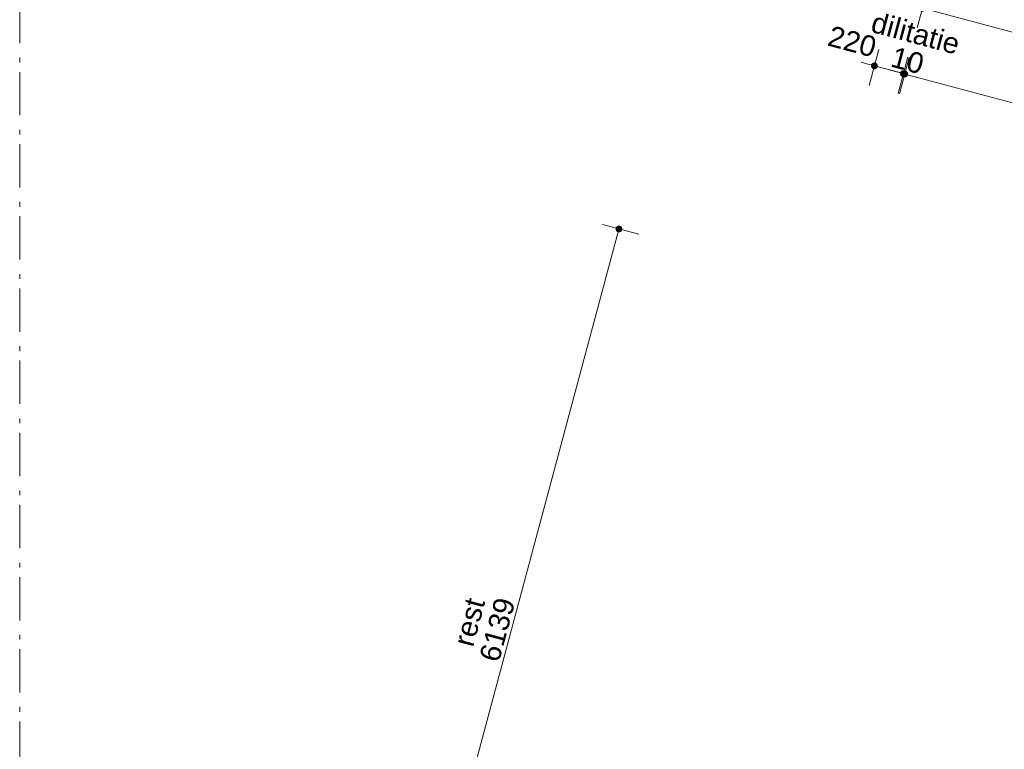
# Model space of a CAD drawing. Header units: millimetres. Extents: x -7616 to 74263, y -35603 to 21987.
# Tile 39 of 48: x 40983 to 48203, y -9338 to -3988. Entities that reach past the tile are written whole.
import ezdxf

# ---------------------------------------------------------------- set-up
doc = ezdxf.new("R2010")
doc.units = ezdxf.units.MM
doc.header["$LTSCALE"] = 508
doc.header["$PDMODE"] = 1
doc.header["$PDSIZE"] = -2
doc.linetypes.add('Dash Style-6', pattern=[1.04164, 0.625, -0.20828, 0.06943, -0.13893])
doc.layers.get('0').update_dxf_attribs({"lineweight": 0})
doc.layers.get('DEFPOINTS').update_dxf_attribs({"lineweight": 0})
for name, color, linetype, lineweight in [('(00) tekening-stramien-algemeen', 7, 'Dash Style-6', 0), ('Dimension', 7, 'Continuous', 0), ('None', 7, 'Continuous', 0)]:
    doc.layers.add(name, color=color, linetype=linetype, lineweight=lineweight)
doc.styles.add('Helvetica', font='Helvetica')
doc.dimstyles.new('KE __', dxfattribs={"dimtxt": 151.308594, "dimasz": 50.074463, "dimexe": 125, "dimexo": 500, "dimgap": 25, "dimtad": 1, "dimdec": 1, "dimtxsty": 'Helvetica', "dimblk": 'DOT', "dimblk1": 'DOT', "dimblk2": 'DOT', "dimcen": 0, "dimdle": 100, "dimazin": 0, "dimtfac": 0.8, "dimtdec": 1, "dimtix": 1, "dimtmove": 0, "dimatfit": 0, "dimldrblk": 'DOT', "dimfxl": 150, "dimfxlon": 1, "dimfrac": 2, "dimtolj": 1, "dimarcsym": 0})

# ---------------------------------------------------------------- blocks, each defined once
blk = doc.blocks.new('_Dot')
at = {"color": 0, "linetype": 'ByBlock', "lineweight": -2}
blk.add_line((-0.5, 0), (-1, 0), dxfattribs=at)
at = {"color": 0, "linetype": 'ByBlock', "const_width": 0.5}
blk.add_lwpolyline([(-0.25, 0, 1), (0.25, 0, 1)], format="xyb", close=True, dxfattribs=at)
blk = doc.blocks.new('*D46')
at = {"layer": 'DEFPOINTS', "color": 0, "transparency": 33554687}
for p in [(2080, 19120.2), (2080, 11291.5), (3080, 11291.5)]:
    blk.add_point(p, dxfattribs=at)
at = {"layer": 'Dimension', "color": 0, "lineweight": -2, "transparency": 33554687}
for p, q in [((2080, 18970.2), (2080, 19245.2)), ((3080, 18970.2), (3080, 19245.2)), ((3029.9, 19120.2), (2130.1, 19120.2))]:
    blk.add_line(p, q, dxfattribs=at)
at = {"layer": 'Dimension', "color": 0, "lineweight": -2, "xscale": 50.07446289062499, "yscale": 50.07446289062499, "zscale": 50.07446289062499, "rotation": 180}
blk.add_blockref('_Dot', (2080, 19120.2), dxfattribs=at)
at = {"layer": 'Dimension', "color": 0, "lineweight": -2, "xscale": 50.07446289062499, "yscale": 50.07446289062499, "zscale": 50.07446289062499}
blk.add_blockref('_Dot', (3080, 19120.2), dxfattribs=at)
at = {"layer": 'Dimension', "color": 0, "lineweight": 0, "transparency": 33554687, "insert": (2580, 19220.9), "char_height": 151.31, "attachment_point": 5, "style": 'Helvetica'}
blk.add_mtext('\\A1;1000', dxfattribs=at)
blk = doc.blocks.new('*D47')
at = {"layer": 'DEFPOINTS', "color": 0, "transparency": 33554687}
for p in [(2080, 19120.2), (-220, 11291.5), (2080, 11291.5)]:
    blk.add_point(p, dxfattribs=at)
at = {"layer": 'Dimension', "color": 0, "lineweight": -2, "transparency": 33554687}
for p, q in [((-220, 18970.2), (-220, 19245.2)), ((2080, 18970.2), (2080, 19245.2)), ((-169.9, 19120.2), (2029.9, 19120.2))]:
    blk.add_line(p, q, dxfattribs=at)
at = {"layer": 'Dimension', "color": 0, "lineweight": -2, "xscale": 50.07446289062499, "yscale": 50.07446289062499, "zscale": 50.07446289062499, "rotation": 180}
blk.add_blockref('_Dot', (-220, 19120.2), dxfattribs=at)
at = {"layer": 'Dimension', "color": 0, "lineweight": -2, "xscale": 50.07446289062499, "yscale": 50.07446289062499, "zscale": 50.07446289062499}
blk.add_blockref('_Dot', (2080, 19120.2), dxfattribs=at)
at = {"layer": 'Dimension', "color": 0, "lineweight": 0, "transparency": 33554687, "insert": (930, 19220.9), "char_height": 151.31, "attachment_point": 5, "style": 'Helvetica'}
blk.add_mtext('\\A1;2300', dxfattribs=at)
blk = doc.blocks.new('*D48')
at = {"layer": 'DEFPOINTS', "color": 0, "transparency": 33554687}
for p in [(-230, 19120.2), (-230, 11291.5), (-220, 11291.5)]:
    blk.add_point(p, dxfattribs=at)
at = {"layer": 'Dimension', "color": 0, "lineweight": -2, "transparency": 33554687}
for p, q in [((-230, 18970.2), (-230, 19245.2)), ((-220, 18970.2), (-220, 19245.2)), ((-280.1, 19120.2), (-330.1, 19120.2)), ((-220, 19120.2), (-230, 19120.2)), ((-169.9, 19120.2), (-119.9, 19120.2))]:
    blk.add_line(p, q, dxfattribs=at)
at = {"layer": 'Dimension', "color": 0, "lineweight": -2, "xscale": 50.07446289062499, "yscale": 50.07446289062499, "zscale": 50.07446289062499}
blk.add_blockref('_Dot', (-230, 19120.2), dxfattribs=at)
at = {"layer": 'Dimension', "color": 0, "lineweight": -2, "xscale": 50.07446289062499, "yscale": 50.07446289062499, "zscale": 50.07446289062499, "rotation": 180}
blk.add_blockref('_Dot', (-220, 19120.2), dxfattribs=at)
at = {"layer": 'Dimension', "color": 0, "lineweight": 0, "transparency": 33554687, "insert": (-225, 19220.9), "char_height": 151.31, "attachment_point": 5, "style": 'Helvetica'}
blk.add_mtext('\\A1;10', dxfattribs=at)
blk = doc.blocks.new('*D49')
at = {"layer": 'DEFPOINTS', "color": 0, "transparency": 33554687}
for p in [(-230, 19120.2), (-450, 11341.5), (-230, 11291.5)]:
    blk.add_point(p, dxfattribs=at)
at = {"layer": 'Dimension', "color": 0, "lineweight": -2, "transparency": 33554687}
for p, q in [((-450, 18970.2), (-450, 19245.2)), ((-230, 18970.2), (-230, 19245.2)), ((-500.1, 19120.2), (-550.1, 19120.2)), ((-450, 19120.2), (-230, 19120.2)), ((-179.9, 19120.2), (-129.8, 19120.2))]:
    blk.add_line(p, q, dxfattribs=at)
at = {"layer": 'Dimension', "color": 0, "lineweight": -2, "xscale": 50.07446289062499, "yscale": 50.07446289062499, "zscale": 50.07446289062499}
blk.add_blockref('_Dot', (-450, 19120.2), dxfattribs=at)
at = {"layer": 'Dimension', "color": 0, "lineweight": -2, "xscale": 50.07446289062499, "yscale": 50.07446289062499, "zscale": 50.07446289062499, "rotation": 180}
blk.add_blockref('_Dot', (-230, 19120.2), dxfattribs=at)
at = {"layer": 'Dimension', "color": 0, "lineweight": 0, "transparency": 33554687, "insert": (-653.3, 19250), "char_height": 151.31, "attachment_point": 5, "style": 'Helvetica'}
blk.add_mtext('\\A1;220', dxfattribs=at)
blk = doc.blocks.new('*D50')
at = {"layer": 'DEFPOINTS', "color": 0, "transparency": 33554687}
for p in [(6160, 17480), (-1950, 11341.5), (6160, 11341.5)]:
    blk.add_point(p, dxfattribs=at)
at = {"layer": 'Dimension', "color": 0, "lineweight": -2, "transparency": 33554687}
for p, q in [((-1800, 17480), (-2075, 17480)), ((-1950, 17429.9), (-1950, 11391.6)), ((-1800, 11341.5), (-2075, 11341.5))]:
    blk.add_line(p, q, dxfattribs=at)
at = {"layer": 'Dimension', "color": 0, "lineweight": -2, "xscale": 50.07446289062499, "yscale": 50.07446289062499, "zscale": 50.07446289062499}
for p, rotation in [((-1950, 17480), 90), ((-1950, 11341.5), 270)]:
    blk.add_blockref('_Dot', p, dxfattribs=dict(at, rotation=rotation))
at = {"layer": 'Dimension', "color": 0, "lineweight": 0, "transparency": 33554687, "insert": (-2050.7, 14410.7), "char_height": 151.31, "attachment_point": 5, "rotation": 90, "style": 'Helvetica'}
blk.add_mtext('\\A1;6139', dxfattribs=at)
blk = doc.blocks.new('*D122')
at = {"layer": 'DEFPOINTS', "color": 0, "transparency": 33554687}
for p in [(47260, 19620.2), (53720, 17400), (47260, 11341.5)]:
    blk.add_point(p, dxfattribs=at)
at = {"layer": 'Dimension', "color": 0, "lineweight": -2, "transparency": 33554687}
for p, q in [((47260, 19470.2), (47260, 19745.2)), ((53720, 19470.2), (53720, 19745.2)), ((53669.9, 19620.2), (47310.1, 19620.2))]:
    blk.add_line(p, q, dxfattribs=at)
at = {"layer": 'Dimension', "color": 0, "lineweight": -2, "xscale": 50.07446289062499, "yscale": 50.07446289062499, "zscale": 50.07446289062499, "rotation": 180}
blk.add_blockref('_Dot', (47260, 19620.2), dxfattribs=at)
at = {"layer": 'Dimension', "color": 0, "lineweight": -2, "xscale": 50.07446289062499, "yscale": 50.07446289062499, "zscale": 50.07446289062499}
blk.add_blockref('_Dot', (53720, 19620.2), dxfattribs=at)
at = {"layer": 'Dimension', "color": 0, "lineweight": 0, "transparency": 33554687, "insert": (50490, 19720.8), "char_height": 151.31, "attachment_point": 5, "style": 'Helvetica'}
blk.add_mtext('\\A1;6460', dxfattribs=at)
blk = doc.blocks.new('Stramien blok B')
at = {"layer": '(00) tekening-stramien-algemeen', "color": 2, "lineweight": 0, "transparency": 33554687}
blk.add_line((38526.7, 14562.5), (42430.8, -7.5), dxfattribs=at)
blk = doc.blocks.new('blok b-v3-gevel_constructie')
at = {"layer": 'None', "color": 17, "transparency": 33554687, "insert": (-220, 19352.09), "char_height": 151.309, "attachment_point": 8, "line_spacing_factor": 0.834288, "style": 'Helvetica'}
blk.add_mtext('dilitatie', dxfattribs=at)
at = {"layer": 'None', "color": 17, "transparency": 33554687, "insert": (-2186.67, 14410.74), "char_height": 151.309, "attachment_point": 8, "rotation": 90, "line_spacing_factor": 0.834288, "style": 'Helvetica'}
blk.add_mtext('rest', dxfattribs=at)
at = {"layer": 'Dimension', "color": 17, "lineweight": 0, "transparency": 33554687}
dim = blk.add_linear_dim(base=(-229.99, 19120.2), p1=(-449.99, 11341.48), p2=(-229.99, 11291.48), dimstyle='KE __', override={"dimgap": 25, "dimpost": '<>', "dimtxsty": 'Helvetica', "dimtix": 0, "dimtmove": 2}, dxfattribs=at)
dim.commit()
dim.dimension.update_dxf_attribs({"geometry": '*D49', "text_midpoint": (-653.26, 19249.98), "dimtype": 160})
for base, p1, p2, picture, middle in [((-229.99, 19120.2), (-220, 11291.48), (-229.99, 11291.48), '*D48', (-225, 19220.86)), ((2080, 19120.2), (-220, 11291.48), (2080, 11291.48), '*D47', (930, 19220.86)), ((2080, 19120.2), (3080, 11291.48), (2080, 11291.48), '*D46', (2580, 19220.86))]:
    dim = blk.add_linear_dim(base=base, p1=p1, p2=p2, dimstyle='KE __', override={"dimgap": 25, "dimpost": '<>', "dimtxsty": 'Helvetica', "dimtmove": 2}, dxfattribs=at)
    dim.commit()
    dim.dimension.update_dxf_attribs({"geometry": picture, "text_midpoint": middle})
dim = blk.add_linear_dim(base=(-1950, 11341.48), p1=(6160, 17480), p2=(6160, 11341.48), angle=270, dimstyle='KE __', override={"dimgap": 25, "dimdec": 0, "dimpost": '<>', "dimtxsty": 'Helvetica', "dimtmove": 2}, dxfattribs=at)
dim.commit()
dim.dimension.update_dxf_attribs({"geometry": '*D50', "text_midpoint": (-2050.66, 14410.74)})
blk = doc.blocks.new('blok B 03')
at = {"layer": 'None', "color": 17, "transparency": 33554687}
blk.add_blockref('blok b-v3-gevel_constructie', (47480.01, -0.02), dxfattribs=at)
at = {"layer": 'Dimension', "color": 17, "lineweight": 0, "transparency": 33554687}
dim = blk.add_linear_dim(base=(47260.01, 19620.18), p1=(53720.01, 17399.98), p2=(47260.01, 11341.46), dimstyle='KE __', override={"dimgap": 25, "dimpost": '<>', "dimtxsty": 'Helvetica', "dimtmove": 2}, dxfattribs=at)
dim.commit()
dim.dimension.update_dxf_attribs({"geometry": '*D122', "text_midpoint": (50490.01, 19720.83)})

msp = doc.modelspace()

# ---------------------------------------------------------------- block references
at = {"layer": 'None', "color": 17, "transparency": 33554687}
for name, p, rotation in [('Stramien blok B', (0, 0), 344.9999645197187), ('blok B 03', (-3125.9, -10622.9), 344.9999999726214)]:
    msp.add_blockref(name, p, dxfattribs=dict(at, rotation=rotation))

doc.saveas('drawing.dxf')
